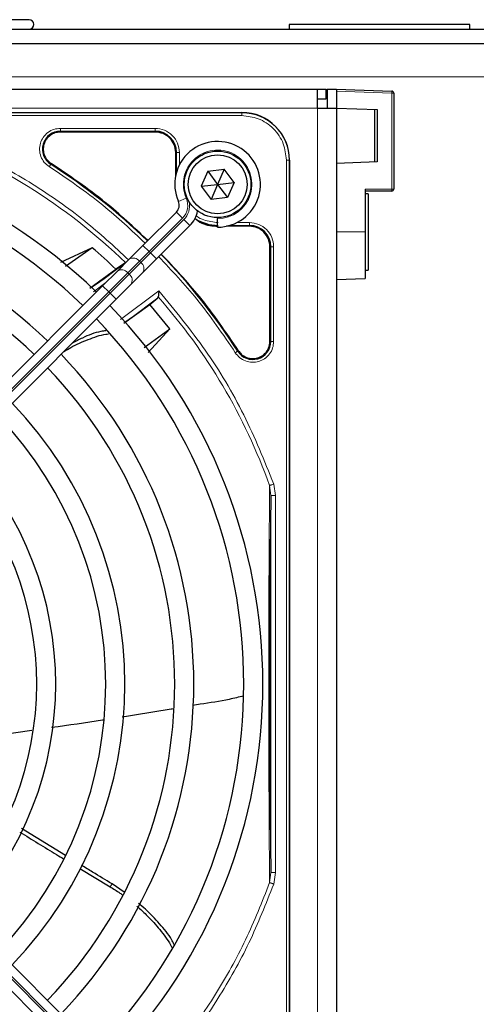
# Model space of a CAD drawing. Header units: millimetres. Extents: x 5 to 418, y 2 to 292.
# Tile 51 of 74: x 111 to 119, y 224 to 241. Entities that reach past the tile are written whole.
import ezdxf

# ---------------------------------------------------------------- set-up
doc = ezdxf.new("R2010")
doc.units = ezdxf.units.MM

msp = doc.modelspace()

# ---------------------------------------------------------------- linework, layer by layer
at = {"color": 7, "linetype": 'Continuous', "lineweight": 25}
for p, q in [((111.1696, 241.2752), (109.3696, 241.2752)), ((73.803, 241.1086), (127.4696, 241.1086)), ((115.7196, 241.1919), (115.7196, 241.1086)), ((115.7323, 241.1919), (115.7196, 241.1919)), ((118.8863, 241.1919), (115.7323, 241.1919)), ((118.8863, 241.1086), (118.8863, 241.1919)), ((73.803, 240.8586), (127.4696, 240.8586)), ((74.3863, 240.0586), (116.2196, 240.0586)), ((116.2196, 239.7252), (116.2196, 240.0586)), ((116.2196, 240.0586), (116.3696, 240.0586)), ((116.3696, 239.8919), (116.3696, 240.0586)), ((116.3863, 240.0586), (116.553, 240.0586)), ((116.3863, 240.0586), (116.3863, 239.7252)), ((116.553, 240.0586), (117.5208, 240.0248)), ((116.553, 240.0586), (116.553, 239.7252)), ((116.2196, 239.8919), (116.3696, 239.8919)), ((117.553, 239.9915), (117.553, 238.307)), ((116.2196, 239.7252), (116.553, 239.7252)), ((116.553, 239.7252), (117.2639, 239.7004)), ((116.553, 239.7252), (116.553, 219.5586)), ((117.2196, 238.7818), (117.2196, 239.702)), ((117.2639, 239.7004), (117.2639, 238.7834)), ((96.5446, 239.6502), (114.8946, 239.6502)), ((113.378, 239.3078), (111.7176, 239.3078)), ((113.7355, 238.5453), (113.7355, 238.9502)), ((115.728, 238.8169), (115.728, 220.4669)), ((114.298, 238.624), (114.1828, 238.3593)), ((114.298, 238.624), (114.5849, 238.6566)), ((114.298, 238.624), (114.4696, 238.3919)), ((114.5849, 238.6566), (114.4696, 238.3919)), ((114.7565, 238.4245), (114.5849, 238.6566)), ((117.2639, 238.7834), (116.553, 238.7586)), ((114.1828, 238.3593), (114.4696, 238.3919)), ((114.1828, 238.3593), (114.3544, 238.1272)), ((114.4696, 238.3919), (114.3544, 238.1272)), ((114.4696, 238.3919), (114.7565, 238.4245)), ((114.4696, 238.3919), (114.6412, 238.1598)), ((114.7565, 238.4245), (114.6412, 238.1598)), ((117.053, 238.307), (117.053, 237.5586)), ((114.6412, 238.1598), (114.3544, 238.1272)), ((117.5196, 238.2736), (117.053, 238.2736)), ((117.103, 238.2252), (117.053, 238.2252)), ((117.103, 238.2252), (117.103, 236.8919)), ((113.1627, 237.3207), (113.748, 237.9059)), ((114.4696, 237.8086), (114.4696, 237.7919)), ((114.4696, 237.6419), (114.4696, 237.7919)), ((113.9837, 237.6702), (113.3984, 237.085)), ((115.028, 237.6578), (114.6231, 237.6578)), ((117.053, 237.5586), (117.053, 236.7427)), ((112.2735, 237.2828), (111.7174, 237.0243)), ((112.2735, 237.2828), (111.8052, 236.9521)), ((112.9211, 237.079), (113.1627, 237.3207)), ((115.3855, 235.6399), (115.3855, 237.3002)), ((112.7157, 236.8737), (112.9211, 237.079)), ((113.3984, 237.085), (113.1568, 236.8433)), ((112.23, 236.5764), (112.6888, 236.9059)), ((112.8446, 237.0144), (112.6888, 236.9059)), ((112.4574, 236.6153), (112.7157, 236.8737)), ((113.1568, 236.8433), (112.9514, 236.638)), ((116.553, 236.7252), (117.053, 236.7427)), ((117.053, 236.8919), (117.103, 236.8919)), ((106.8054, 230.9634), (112.4574, 236.6153)), ((112.9514, 236.638), (112.6931, 236.3796)), ((113.2809, 236.2875), (113.4243, 236.4063)), ((113.4243, 236.4063), (113.431, 236.4205)), ((112.6931, 236.3796), (107.0411, 230.7277)), ((112.8307, 235.9591), (113.2809, 236.2875)), ((113.6329, 235.8641), (113.2809, 236.2875)), ((113.1851, 235.536), (113.6329, 235.8641)), ((113.2522, 235.45), (113.6329, 235.8641)), ((111.2152, 228.8291), (110.6984, 228.7544)), ((115.728, 220.4669), (115.728, 228.937)), ((107.0411, 228.5561), (112.6931, 222.9042)), ((112.4574, 222.6685), (106.8054, 228.3204)), ((111.805, 226.6402), (111.0386, 227.1099)), ((112.0605, 226.4098), (112.5872, 226.0932)), ((112.8364, 225.9963), (112.6224, 226.1426))]:
    msp.add_line(p, q, dxfattribs=at)
at = {"color": 7, "linetype": 'Continuous', "lineweight": 18}
for p, q in [((126.4696, 240.2752), (74.803, 240.2752)), ((117.5208, 239.9915), (116.553, 240.0253)), ((117.5208, 238.307), (117.5208, 239.9915)), ((117.553, 239.9915), (117.5208, 239.9915)), ((74.3863, 239.7252), (116.2196, 239.7252)), ((116.2196, 219.5586), (116.2196, 239.7252)), ((114.8946, 239.6449), (96.5446, 239.6449)), ((114.8946, 239.5951), (96.5446, 239.5951)), ((114.8946, 239.6502), (114.8946, 239.6449)), ((114.8946, 239.5951), (114.8946, 239.6449)), ((111.7176, 239.3228), (113.378, 239.3228)), ((111.7176, 239.3228), (111.7176, 239.3078)), ((111.7177, 239.3727), (113.3779, 239.3727)), ((113.378, 239.3078), (113.378, 239.3228)), ((113.7355, 238.9502), (113.7505, 238.9502)), ((113.7505, 238.9502), (113.7505, 238.6048)), ((113.8004, 238.9502), (113.8004, 238.7305)), ((115.6728, 220.4669), (115.6728, 238.8169)), ((115.6728, 238.8169), (115.7226, 238.8169)), ((115.7226, 220.4669), (115.7226, 238.8169)), ((115.7226, 238.8169), (115.728, 238.8169)), ((111.5563, 238.7566), (111.5482, 238.744)), ((117.053, 238.307), (117.5208, 238.307)), ((117.553, 238.307), (117.5208, 238.307)), ((113.9201, 238.151), (113.7828, 238.0907)), ((113.854, 237.7999), (113.2688, 237.2146)), ((113.2924, 237.1911), (113.8776, 237.7763)), ((113.854, 237.7999), (113.748, 237.9059)), ((113.9837, 237.6702), (113.8776, 237.7763)), ((114.6825, 237.6728), (115.028, 237.6728)), ((114.8082, 237.7227), (115.0279, 237.7227)), ((115.028, 237.6578), (115.028, 237.6728)), ((117.053, 237.5586), (116.553, 237.5586)), ((113.2688, 237.2146), (113.1627, 237.3207)), ((115.3855, 237.3002), (115.4005, 237.3002)), ((115.4005, 237.3002), (115.4005, 235.6399)), ((115.4504, 237.3002), (115.4504, 235.6399)), ((113.2688, 237.2146), (113.1021, 237.048)), ((113.1257, 237.0244), (113.2924, 237.1911)), ((113.2688, 237.2146), (113.2924, 237.1911)), ((113.3984, 237.085), (113.2924, 237.1911)), ((113.1021, 237.048), (112.8968, 236.8426)), ((112.9203, 236.819), (113.1257, 237.0244)), ((113.1257, 237.0244), (113.1021, 237.048)), ((112.8968, 236.8426), (112.5634, 236.5093)), ((112.587, 236.4857), (112.9203, 236.819)), ((112.8968, 236.8426), (112.9203, 236.819)), ((112.5128, 236.6708), (112.2972, 236.5127)), ((112.5634, 236.5093), (112.4574, 236.6153)), ((112.5634, 236.5093), (106.9115, 230.8573)), ((106.9351, 230.8338), (112.587, 236.4857)), ((112.587, 236.4857), (112.5634, 236.5093)), ((112.6931, 236.3796), (112.587, 236.4857)), ((112.7697, 236.027), (113.4406, 236.5245)), ((115.3855, 235.6399), (115.4005, 235.6399)), ((114.8217, 235.4705), (114.8343, 235.4785)), ((115.38, 233.1192), (115.4015, 232.9429)), ((115.4517, 233.1448), (115.4849, 232.9429)), ((115.4015, 232.9429), (115.4015, 226.3409)), ((115.4849, 232.9429), (115.4849, 226.3409)), ((112.587, 222.7981), (106.9351, 228.45)), ((106.9115, 228.4265), (112.5634, 222.7745)), ((115.4015, 226.3409), (115.3802, 226.165)), ((115.4849, 226.3409), (115.4519, 226.1395)), ((112.5872, 226.0932), (112.6224, 226.1426))]:
    msp.add_line(p, q, dxfattribs=at)
at = {"color": 7, "linetype": 'Continuous', "lineweight": 25}
for radius in [0.5833, 0.5167]:
    msp.add_circle((114.4696, 238.3919), radius, dxfattribs=at)
for centre, radius, start, end in [((111.1696, 241.1919), 0.0833, 270, 90), ((117.5196, 239.9915), 0.0333, 0, 88), ((114.8946, 238.8169), 0.8333, 360, 90), ((111.7176, 239.0086), 0.3142, 90, 237.36633), ((113.378, 238.9502), 0.3725, 0, 90), ((105.7196, 229.6419), 9.5417, 46.00085, 133.99915), ((114.4696, 238.3919), 0.75, 270, 203.67631), ((105.7196, 229.6419), 9.2083, 46.03708, 90), ((105.7196, 229.6419), 10.8083, 45.88355, 57.36633), ((117.5196, 238.307), 0.0333, 270, 0), ((105.7196, 229.6419), 8.3333, 46.14599, 133.85401), ((113.6301, 238.0238), 0.1667, 315, 23.67631), ((113.6301, 238.0238), 0.5, 315, 348.57951), ((114.478, 238.4002), 0.7275, 236.32671, 270), ((105.7196, 229.6419), 8, 46.19375, 90), ((115.028, 237.3002), 0.3725, 0, 90), ((105.7196, 229.6419), 10.0666, 46.18656, 49.37912), ((105.7196, 229.6419), 10.8083, 32.63367, 44.11645), ((103.2254, 249.5999), 15.8406, 304.77699, 307.39093), ((103.2254, 249.5999), 16.676, 305.2521, 307.70462), ((105.7196, 229.6419), 9.5417, 316.00085, 43.99915), ((105.7196, 229.6419), 9.2083, 316.03708, 43.96292), ((115.0863, 235.6399), 0.3142, 212.63367, 360), ((105.7196, 229.6419), 8.3333, 316.14599, 43.85401), ((105.7196, 229.6419), 8, 316.19375, 43.80625), ((105.7196, 229.6419), 7.125, 316.34037, 43.65963), ((105.7196, 229.6419), 6.7917, 316.40617, 43.59383), ((105.7196, 229.6419), 5.9167, 316.61418, 43.38582), ((105.7196, 229.6419), 5.5833, 316.71058, 43.28942)]:
    msp.add_arc(centre, radius, start, end, dxfattribs=at)
at = {"color": 7, "linetype": 'Continuous', "lineweight": 18}
for centre, radius, start, end in [((117.2818, 240.0081), 0.2396, 356.0129, 3.9871), ((114.8946, 238.8169), 0.828, 0, 90), ((105.7196, 229.6419), 10.2672, 45.92524, 70.20345), ((114.4696, 238.3919), 0.6, 270, 203.67631), ((117.2811, 238.2987), 0.2398, 354.01335, 1.98909), ((113.6301, 238.0238), 0.3167, 315, 23.67631), ((113.6301, 238.0238), 0.35, 315, 9.63709), ((112.9951, 236.9675), 0.1339, 36.95053, 123.57825), ((113.0452, 236.9174), 0.1339, 326.42175, 53.04947), ((112.7898, 236.7621), 0.1339, 36.95053, 123.57825), ((112.8398, 236.712), 0.1339, 326.42175, 53.04947), ((105.7196, 229.6419), 10.2672, 19.79676, 41.31692)]:
    msp.add_arc(centre, radius, start, end, dxfattribs=at)
for points, knots in [([(115.6728, 238.8169), (115.6624, 238.9148), (115.6464, 239.0654), (115.5494, 239.2466), (115.449, 239.3712), (115.3243, 239.4717), (115.1431, 239.5687), (114.9925, 239.5847), (114.8946, 239.5951)], [0, 0, 0, 0, 0.2394568, 0.3683607, 0.5, 0.6316393, 0.7605432, 1, 1, 1, 1]), ([(112.9116, 237.0695), (112.6601, 237.3019), (112.1341, 237.7881), (111.2373, 238.4108), (110.2618, 238.9633), (109.5684, 239.2373), (109.2227, 239.3739)], [0, 0, 0, 0, 0.2342192, 0.4899767, 0.7457343, 1, 1, 1, 1]), ([(111.5213, 238.7019), (111.4912, 238.7253), (111.4293, 238.7734), (111.3706, 238.8789), (111.3473, 238.996), (111.3624, 239.1125), (111.4126, 239.2188), (111.4953, 239.3049), (111.6017, 239.3621), (111.6797, 239.3692), (111.7177, 239.3727)], [0, 0, 0, 0, 0.1217126, 0.25, 0.3782874, 0.5, 0.6217126, 0.75, 0.8782874, 1, 1, 1, 1]), ([(111.7176, 239.3228), (111.7176, 239.3238), (111.7176, 239.3258), (111.7176, 239.3375), (111.7177, 239.3537), (111.7177, 239.3663), (111.7177, 239.3727)], [0, 0, 0, 0, 0.250002, 0.500004, 0.750006, 1, 1, 1, 1]), ([(113.3779, 239.3727), (113.4332, 239.3663), (113.544, 239.3537), (113.6837, 239.256), (113.7814, 239.1163), (113.7941, 239.0056), (113.8004, 238.9502)], [0, 0, 0, 0, 0.2499997, 0.4999995, 0.7499997, 1, 1, 1, 1]), ([(111.5213, 238.7019), (111.5247, 238.7072), (111.5316, 238.7179), (111.5403, 238.7315), (111.5465, 238.7414), (111.5476, 238.7431), (111.5482, 238.744)], [0, 0, 0, 0, 0.25, 0.5, 0.75, 1, 1, 1, 1]), ([(113.2027, 237.3607), (112.9606, 237.5891), (112.4374, 238.0825), (111.8415, 238.4855), (111.5213, 238.7019)], [0, 0, 0, 0, 0.4628256, 1, 1, 1, 1]), ([(114.0946, 237.8434), (114.0988, 237.8399), (114.1381, 237.8074), (114.2636, 237.748), (114.3935, 237.7327), (114.478, 237.7227)], [0, 0, 0, 0, 0.039961, 0.3759161, 1, 1, 1, 1]), ([(115.0279, 237.7227), (115.0832, 237.7163), (115.194, 237.7037), (115.3336, 237.606), (115.4314, 237.4663), (115.4441, 237.3556), (115.4504, 237.3002)], [0, 0, 0, 0, 0.2499998, 0.4999995, 0.7499998, 1, 1, 1, 1]), ([(115.4504, 237.3002), (115.4441, 237.3002), (115.4314, 237.3002), (115.4152, 237.3002), (115.4036, 237.3002), (115.4015, 237.3002), (115.4005, 237.3002)], [0, 0, 0, 0, 0.24999742, 0.49999828, 0.74999914, 1, 1, 1, 1]), ([(114.7796, 235.4436), (114.5632, 235.7637), (114.1603, 236.3597), (113.6668, 236.8829), (113.4384, 237.125)], [0, 0, 0, 0, 0.5371744, 1, 1, 1, 1]), ([(113.4406, 236.5245), (113.7204, 236.1854), (114.2803, 235.507), (114.958, 234.3682), (115.2872, 233.5525), (115.4517, 233.1448)], [0, 0, 0, 0, 0.3332143, 0.6667754, 1, 1, 1, 1]), ([(115.4504, 235.6399), (115.4469, 235.602), (115.4398, 235.5239), (115.3826, 235.4176), (115.2966, 235.3348), (115.1903, 235.2847), (115.0737, 235.2696), (114.9566, 235.2929), (114.8511, 235.3516), (114.803, 235.4135), (114.7796, 235.4436)], [0, 0, 0, 0, 0.12171249, 0.24999983, 0.37828716, 0.49999965, 0.62171224, 0.74999983, 0.87828741, 1, 1, 1, 1]), ([(114.7796, 235.4436), (114.785, 235.447), (114.7956, 235.4538), (114.8093, 235.4625), (114.8191, 235.4688), (114.8208, 235.4699), (114.8217, 235.4705)], [0, 0, 0, 0, 0.2499911, 0.4999941, 0.749997, 1, 1, 1, 1]), ([(115.38, 233.1192), (115.3785, 232.9166), (115.3755, 232.5348), (115.3709, 231.9476), (115.3687, 231.4733), (115.3664, 231.1065), (115.3655, 230.8343), (115.3664, 230.4832), (115.3653, 230.0532), (115.3627, 229.4982), (115.3675, 228.9112), (115.3648, 228.3231), (115.3697, 227.6807), (115.373, 226.9508), (115.3777, 226.4357), (115.3802, 226.165)], [0, 0, 0, 0, 0.0992266, 0.1869854, 0.2680266, 0.3050007, 0.3411624, 0.3801061, 0.4467472, 0.5120558, 0.5978149, 0.6780584, 0.7487781, 0.8679482, 1, 1, 1, 1]), ([(115.38, 233.1192), (115.3837, 233.1205), (115.3909, 233.1231), (115.4084, 233.1294), (115.4291, 233.1368), (115.4442, 233.1421), (115.4517, 233.1448)], [0, 0, 0, 0, 0.25, 0.5, 0.75, 1, 1, 1, 1]), ([(115.3802, 226.165), (115.247, 225.8275), (114.9807, 225.1526), (114.4469, 224.2023), (113.8289, 223.3046), (113.3402, 222.7683), (113.0959, 222.5001)], [0, 0, 0, 0, 0.24999997, 0.49999995, 0.74999996, 1, 1, 1, 1]), ([(115.4519, 226.1395), (115.3153, 225.7938), (115.0413, 225.1002), (114.4888, 224.1246), (113.8659, 223.2276), (113.3797, 222.7015), (113.1473, 222.45)], [0, 0, 0, 0, 0.25426462, 0.51002156, 0.7657785, 1, 1, 1, 1]), ([(115.4519, 226.1395), (115.4463, 226.1415), (115.4357, 226.1454), (115.4174, 226.1519), (115.4002, 226.158), (115.3872, 226.1627), (115.3822, 226.1643), (115.3802, 226.165)], [0, 0, 0, 0, 0.1851978, 0.3532781, 0.6370716, 0.8527573, 1, 1, 1, 1])]:
    msp.add_open_spline(points, degree=3, knots=knots, dxfattribs=at)
for points in [[(113.3779, 239.3727), (113.3779, 239.3663), (113.3779, 239.3537), (113.3779, 239.3375), (113.3779, 239.3258), (113.378, 239.3238), (113.378, 239.3228)], [(113.8004, 238.9502), (113.7941, 238.9502), (113.7814, 238.9502), (113.7652, 238.9502), (113.7536, 238.9502), (113.7515, 238.9502), (113.7505, 238.9502)], [(115.0279, 237.7227), (115.0279, 237.7163), (115.0279, 237.7037), (115.0279, 237.6875), (115.0279, 237.6758), (115.028, 237.6738), (115.028, 237.6728)], [(115.4504, 235.6399), (115.4441, 235.6399), (115.4314, 235.6399), (115.4152, 235.6399), (115.4036, 235.6399), (115.4015, 235.6399), (115.4005, 235.6399)], [(115.4849, 232.9429), (115.4741, 232.9429), (115.4525, 232.9429), (115.4251, 232.9429), (115.4058, 232.9429), (115.4029, 232.9429), (115.4015, 232.9429)], [(115.4849, 226.3409), (115.4741, 226.3409), (115.4525, 226.3409), (115.4251, 226.3409), (115.4058, 226.3409), (115.4029, 226.3409), (115.4015, 226.3409)]]:
    msp.add_open_spline(points, degree=3, dxfattribs=at)
at = {"color": 7, "linetype": 'Continuous', "lineweight": 25}
for points in [[(111.7176, 239.3078), (111.6856, 239.3048), (111.6214, 239.2988), (111.5351, 239.2518), (111.4675, 239.1821), (111.4255, 239.0941), (111.4134, 238.9973), (111.4327, 238.9022), (111.4801, 238.8161), (111.5309, 238.7764), (111.5563, 238.7566)], [(113.7355, 238.9502), (113.7301, 238.9971), (113.7194, 239.0908), (113.6367, 239.209), (113.5185, 239.2916), (113.4248, 239.3024), (113.378, 239.3078)], [(115.3855, 237.3002), (115.3801, 237.3471), (115.3694, 237.4408), (115.2867, 237.559), (115.1685, 237.6416), (115.0748, 237.6524), (115.028, 237.6578)], [(115.0863, 235.3407), (115.1255, 235.3452), (115.2039, 235.3542), (115.3028, 235.4234), (115.372, 235.5223), (115.381, 235.6007), (115.3855, 235.6399)], [(114.8343, 235.4785), (114.8493, 235.4585), (114.8793, 235.4184), (114.9414, 235.375), (115.0114, 235.3461), (115.0613, 235.3425), (115.0863, 235.3407)]]:
    msp.add_open_spline(points, degree=3, dxfattribs=at)
for points, knots in [([(113.2487, 237.4066), (113.0057, 237.6359), (112.4791, 238.1326), (111.8793, 238.5382), (111.5563, 238.7566)], [0, 0, 0, 0, 0.4615059, 1, 1, 1, 1]), ([(114.0686, 237.798), (114.1091, 237.767), (114.2273, 237.6764), (114.3785, 237.6652), (114.478, 237.6578)], [0, 0, 0, 0, 0.3420799, 1, 1, 1, 1]), ([(114.8343, 235.4785), (114.6159, 235.8016), (114.2103, 236.4014), (113.7136, 236.9279), (113.4844, 237.1709)], [0, 0, 0, 0, 0.5384941, 1, 1, 1, 1]), ([(113.4406, 236.5245), (113.4393, 236.511), (113.4372, 236.4886), (113.4348, 236.4588), (113.4325, 236.436), (113.4315, 236.4254), (113.431, 236.4205)], [0, 0, 0, 0, 0.3361266, 0.5608644, 0.7960602, 1, 1, 1, 1]), ([(111.7787, 235.4653), (111.8192, 235.4898), (111.9566, 235.5732), (112.2029, 235.677), (112.4248, 235.7578), (112.5436, 235.7722), (112.558, 235.774)], [0, 0, 0, 0, 0.1633514, 0.5550352, 0.9458196, 1, 1, 1, 1]), ([(112.5135, 235.8274), (112.4851, 235.8238), (112.3481, 235.8066), (112.1493, 235.7267), (111.9853, 235.6433), (111.9273, 235.6138)], [0, 0, 0, 0, 0.1445543, 0.6970817, 1, 1, 1, 1]), ([(115.4015, 232.9429), (115.3991, 232.7494), (115.3944, 232.383), (115.3887, 231.8207), (115.3847, 231.323), (115.3819, 230.8646), (115.3801, 230.4358), (115.3789, 229.9895), (115.3787, 229.4825), (115.3797, 228.9444), (115.382, 228.3907), (115.3859, 227.7869), (115.3921, 227.0899), (115.3982, 226.6018), (115.4015, 226.3409)], [0, 0, 0, 0, 0.0996723, 0.1887309, 0.2688678, 0.3273434, 0.3895643, 0.4520047, 0.5145617, 0.5996547, 0.6762195, 0.7501682, 0.8664354, 1, 1, 1, 1]), ([(114.9248, 229.4337), (114.8414, 229.4128), (114.5912, 229.3498), (114.2908, 229.3086), (114.077, 229.2722), (114.0326, 229.2647)], [0, 0, 0, 0, 0.28355179, 0.85129766, 1, 1, 1, 1]), ([(113.6785, 229.2052), (113.6713, 229.204), (113.379, 229.1548), (113.0862, 229.1087), (112.8006, 229.0638)], [0, 0, 0, 0, 0.0246924, 1, 1, 1, 1]), ([(112.4789, 229.012), (112.4706, 229.0107), (112.1666, 228.9617), (111.8615, 228.9201), (111.5647, 228.8796)], [0, 0, 0, 0, 0.0273413, 1, 1, 1, 1]), ([(111.0077, 227.0504), (111.2219, 226.9179), (111.4786, 226.7591), (111.7375, 226.6038), (111.7804, 226.578)], [0, 0, 0, 0, 0.834244, 1, 1, 1, 1]), ([(112.6224, 226.1426), (112.509, 226.2107), (112.3293, 226.3185), (112.1507, 226.4282), (112.0849, 226.4686)], [0, 0, 0, 0, 0.6314425, 1, 1, 1, 1]), ([(112.5873, 226.0932), (112.6457, 226.0575), (112.723, 226.0103), (112.7947, 225.9563), (112.8122, 225.9433)], [0, 0, 0, 0, 0.7572399, 1, 1, 1, 1]), ([(113.0559, 225.7508), (113.0655, 225.7428), (113.1289, 225.6904), (113.2276, 225.5952), (113.352, 225.4664), (113.4602, 225.3415), (113.5587, 225.2105), (113.6317, 225.1055), (113.6611, 225.0414), (113.6683, 225.0257)], [0, 0, 0, 0, 0.0381742, 0.2508213, 0.4218813, 0.5935852, 0.7677724, 0.9431508, 1, 1, 1, 1]), ([(113.706, 225.0834), (113.6927, 225.1121), (113.6332, 225.2399), (113.4559, 225.4449), (113.2595, 225.6563), (113.1243, 225.768), (113.0828, 225.8023)], [0, 0, 0, 0, 0.1057073, 0.4713543, 0.8377236, 1, 1, 1, 1])]:
    msp.add_open_spline(points, degree=3, knots=knots, dxfattribs=at)

doc.saveas('drawing.dxf')
